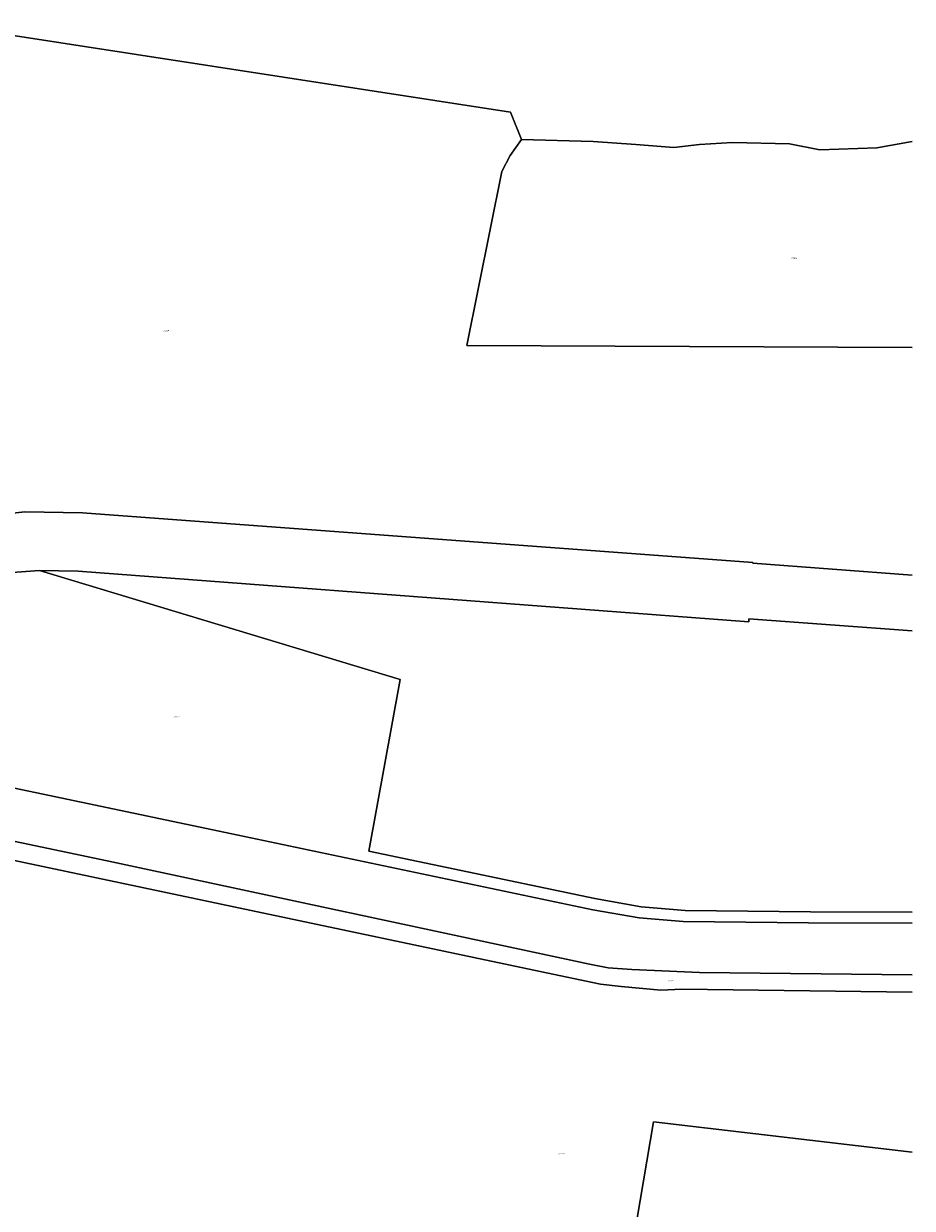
# Model space of a CAD drawing. Header units: metres. Extents: x 207466 to 209466, y 475780 to 477780.
# Tile 161 of 189: x 209220 to 209466, y 476179 to 476508. Entities that reach past the tile are written whole.
import ezdxf
from ezdxf.enums import TextEntityAlignment as Align

# ---------------------------------------------------------------- set-up
doc = ezdxf.new("R2010")
doc.units = ezdxf.units.M
doc.layers.get('0').update_dxf_attribs({"color": 253, "linetype": 'CONTINUOUS'})
doc.layers.add('B-WE-KG-GRENS_PERCEEL-GV', color=150, linetype='CONTINUOUS', lineweight=18)
doc.layers.add('B-WE-KG-GRENS_PERCEEL-S', color=150, linetype='CONTINUOUS', lineweight=25)
doc.styles.add('NLCS-ISO', font='NLCS-ISO.ttf')

# ---------------------------------------------------------------- blocks, each defined once
blk = doc.blocks.new('SKG-PERCEELNUMMER-SO')
at = {"style": 'NLCS-ISO', "oblique": 10, "flags": 1}
blk.add_attdef('GEMEENTECODE', text='', height=1.8, dxfattribs=at).set_placement((0, 2.6), align=Align.MIDDLE_CENTER)
at = {"style": 'NLCS-ISO', "oblique": 10}
blk.add_attdef('SECTIE', text='', height=1.8, dxfattribs=at).set_placement((-0.5, 0), align=Align.MIDDLE_RIGHT)
blk.add_attdef('PERCEELNUMMER', text='', height=1.8, dxfattribs=at).set_placement((0.5, 0), align=Align.MIDDLE_LEFT)

msp = doc.modelspace()

# ---------------------------------------------------------------- linework, layer by layer
at = {"layer": 'B-WE-KG-GRENS_PERCEEL-GV'}
for points in [[(209466.35, 476417.85), (209342.68, 476418.33), (209352.36, 476466.69), (209354.69, 476471.14), (209357.85, 476475.55), (209354.8, 476483.14), (209208.81, 476505.63), (209198.54, 476505.27), (209189.76, 476505.15), (209177.2, 476503.79), (209171.14, 476502.88), (209158.37, 476504.92), (209138.19, 476507.75), (209077.67, 476383.94), (209157.55, 476358.78), (209177.66, 476365.02), (209189.87, 476367.93), (209209.08, 476370.99), (209219.87, 476372.13), (209235.88, 476371.85), (209422.07, 476358.08), (209422.06, 476357.93), (209466.35, 476354.58)], [(209208.81, 476505.63), (209354.8, 476483.14), (209357.85, 476475.55), (209377.72, 476475.03), (209389.62, 476474.18), (209400.17, 476473.4), (209407.23, 476474.16), (209416.41, 476474.76), (209432.24, 476474.36), (209440.66, 476472.75), (209456.53, 476473.26), (209466.35, 476475.04)], [(209466.35, 476475.04), (209456.53, 476473.26), (209440.66, 476472.75), (209432.24, 476474.36), (209416.41, 476474.76), (209407.23, 476474.16), (209400.17, 476473.4), (209389.62, 476474.18), (209377.72, 476475.03), (209357.85, 476475.55), (209354.69, 476471.14), (209352.36, 476466.69), (209342.68, 476418.33), (209466.35, 476417.85)], [(209466.35, 476354.58), (209422.06, 476357.93), (209422.07, 476358.08), (209235.88, 476371.85), (209219.87, 476372.13), (209209.08, 476370.99)], [(209223.97, 476355.87), (209215.22, 476355.25), (209211.82, 476342.69), (209201.13, 476303.15), (209179.64, 476308.02), (209156.49, 476313.1), (209127.99, 476318.82), (209101.78, 476323.81), (209095.78, 476324.99), (209095.3, 476320.93), (209104.98, 476318.95), (209164.58, 476306.4), (209279.13, 476282.37), (209377.62, 476261.62), (209390.5, 476259.37), (209402.71, 476258.34), (209437.52, 476258), (209466.35, 476257.9)], [(209215.22, 476355.25), (209223.97, 476355.87), (209234.68, 476355.67), (209420.92, 476341.64), (209420.98, 476342.49), (209466.35, 476339.12)], [(209466.35, 476261.01), (209438.09, 476261.11), (209403.28, 476261.45), (209391.07, 476262.48), (209378.19, 476264.73), (209315.45, 476277.95), (209324.17, 476325.59), (209223.97, 476355.87)], [(209420.98, 476342.49), (209420.92, 476341.64), (209234.68, 476355.67), (209223.97, 476355.87), (209324.17, 476325.59), (209315.45, 476277.95), (209378.19, 476264.73), (209391.07, 476262.48), (209403.28, 476261.45), (209438.09, 476261.11), (209466.35, 476261.01)], [(209466.35, 476339.12), (209420.98, 476342.49)], [(209466.35, 476257.9), (209437.52, 476258), (209402.71, 476258.34), (209390.5, 476259.37), (209377.62, 476261.62), (209279.13, 476282.37), (209164.58, 476306.4), (209104.98, 476318.95), (209095.3, 476320.93), (209095.78, 476324.99), (209061.28, 476314.96), (209074.97, 476312.39), (209083.7, 476310.65), (209083.66, 476308.68), (209242.73, 476275.2), (209376.7, 476246.57), (209381.89, 476245.55), (209388.46, 476245.02), (209407.26, 476244.19), (209466.35, 476243.53)], [(209466.35, 476243.53), (209407.26, 476244.19), (209388.46, 476245.02), (209381.89, 476245.55), (209376.7, 476246.57), (209242.73, 476275.2), (209083.66, 476308.68), (209083.7, 476310.65), (209074.97, 476312.39), (209061.28, 476314.96), (209052.6, 476312.44), (209046.67, 476310.71), (209132.38, 476293.16), (209274.45, 476263.23), (209362.98, 476244.5), (209379.77, 476241.01), (209385.46, 476240.36), (209396.54, 476239.28), (209402.39, 476239.55), (209466.35, 476238.78)], [(209466.35, 476238.78), (209402.39, 476239.55), (209396.54, 476239.28), (209385.46, 476240.36), (209379.77, 476241.01), (209362.98, 476244.5), (209274.45, 476263.23), (209132.38, 476293.16), (209046.67, 476310.71), (209041.08, 476309.09), (209040.78, 476310.09), (208991.5, 476295.18), (208995.23, 476247.85), (209014.94, 476246.22), (209012.68, 476201.7), (209053.17, 476194.05), (209274.89, 476153.59), (209356.27, 476092.6), (209374.2, 476083.09), (209394.5, 476202.78), (209466.35, 476194.31)], [(209466.35, 476194.31), (209394.5, 476202.78), (209374.2, 476083.09), (209375.11, 476082.6), (209383.35, 476078.22), (209384.5, 476078.04), (209384.51, 476078.04), (209413.59, 476073.5), (209466.35, 476073.68)]]:
    msp.add_lwpolyline(points, dxfattribs=at)

# ---------------------------------------------------------------- block references
at = {"layer": 'B-WE-KG-GRENS_PERCEEL-S', "xscale": 0.2, "yscale": 0.2, "zscale": 0.2}
for p, values in [((209433.12, 476442.69), {'PERCEELNUMMER': '3202', 'SECTIE': 'D'}), ((209258.81, 476422.51), {'PERCEELNUMMER': '3201', 'SECTIE': 'D'}), ((209261.79, 476315.28), {'PERCEELNUMMER': '3522', 'SECTIE': 'D'}), ((209398.99, 476241.82), {'PERCEELNUMMER': '3731', 'SECTIE': 'D'}), ((209368.52, 476193.93), {'PERCEELNUMMER': '4749', 'SECTIE': 'D'})]:
    msp.add_blockref('SKG-PERCEELNUMMER-SO', p, dxfattribs=at).add_auto_attribs(values)

doc.saveas('drawing.dxf')
